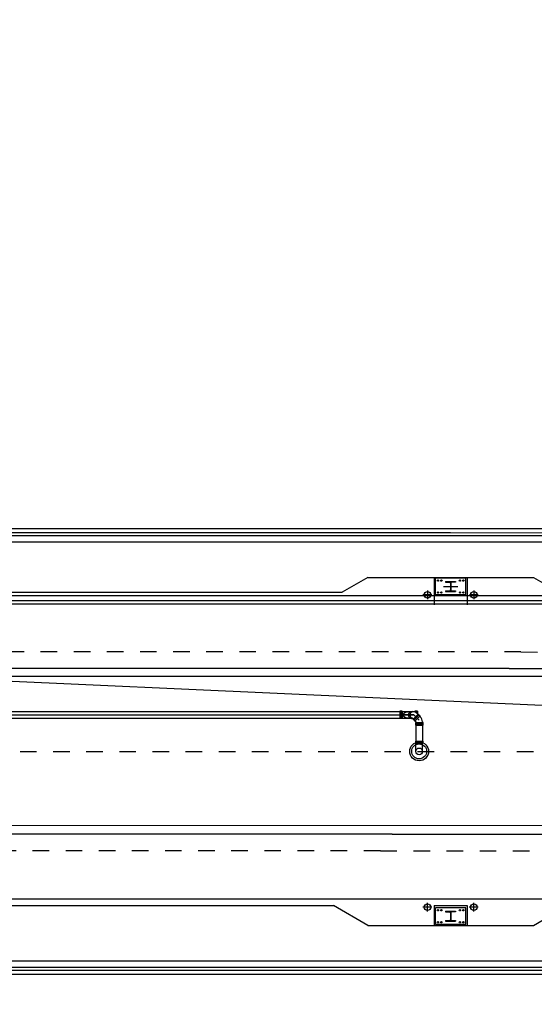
# Model space of a CAD drawing. Extents: x 0 to 1135, y 0 to 420.
# Tile 23 of 79: x 500 to 516, y 171 to 201. Entities that reach past the tile are written whole.
import ezdxf

# ---------------------------------------------------------------- set-up
doc = ezdxf.new("R2010")
doc.units = 0
doc.header["$LTSCALE"] = 2
doc.header["$MEASUREMENT"] = 0
for name, pattern in [('ACAD_ISO03W100', [0.5, 0.25, -0.25]), ('ACAD_ISO10W100W', [0.5, 0.25, -0.25]), ('AUSGEZOGEN', [0])]:
    doc.linetypes.add(name, pattern=pattern)
for name, color, linetype in [('Bahnachse', 7, 'CONTINUOUS'), ('BOESCHG', 8, 'AUSGEZOGEN'), ('FBRTOP', 8, 'AUSGEZOGEN'), ('Gleisachse', 7, 'CONTINUOUS'), ('GRENZL', 8, 'AUSGEZOGEN'), ('Ingenieurbauwerke', 15, 'CONTINUOUS')]:
    doc.layers.add(name, color=color, linetype=linetype)

msp = doc.modelspace()

# ---------------------------------------------------------------- linework, layer by layer
at = {"layer": 'Bahnachse', "linetype": 'ACAD_ISO10W100W'}
msp.add_line((468.305, 179.002), (556.111, 178.999), dxfattribs=at)
at = {"layer": 'BOESCHG'}
msp.add_lwpolyline([(240.26, 195.624, 0.000002), (211.79, 195.527, 0.000005), (200.503, 195.488, 0.000082)], format="xyb", dxfattribs=at)
at = {"layer": 'FBRTOP', "const_width": 0.5}
for points in [[(159.506, 218.371, 0.000005), (172.006, 218.371, 0.000002), (185.995, 218.371, 0.000002), (197.006, 218.371, 0.000005), (209.506, 218.371, -0.000006), (222.006, 218.371, -0.000002), (236.976, 218.371, -0.000002), (247.006, 218.371)], [(250.479, 222.371, -0.000002), (263.664, 222.37, -0.000002), (272.005, 222.37, -0.000033)], [(159.506, 222.371, 0.000005), (172.006, 222.371, 0.000002), (185.995, 222.371, 0.000002), (197.006, 222.371, 0.000005), (209.506, 222.371, -0.000006), (222.006, 222.371, -0.000002), (236.976, 222.371, -0.000003), (247.006, 222.371)], [(277.692, 222.37, -0.00001), (297.005, 222.366, -0.000009), (311.07, 222.363, -0.000011), (322.006, 222.36, -0.00004), (334.506, 222.355, 0.000056), (347.007, 222.351, 0.000011), (348.74, 222.351, -0.000027), (350.474, 222.35, -0.00003), (355.78, 222.348, -0.00001), (372.005, 222.341, -0.000005), (384.506, 222.336, 0.000013), (397.006, 222.33, 0.000004), (409.506, 222.325, -0.000007), (422.006, 222.32, -0.000002), (434.506, 222.314, 0.000003), (447.005, 222.309), (481.396, 222.294, 0)], [(277.691, 218.37, -0.00001), (297.005, 218.366, -0.000009), (311.07, 218.363, -0.000011), (322.005, 218.36, -0.00004), (334.505, 218.355, 0.000056), (347.005, 218.351, 0.000011), (348.739, 218.351, -0.000027), (350.473, 218.35, -0.00003), (355.779, 218.348, -0.00001), (372.004, 218.341, -0.000005), (384.504, 218.336, 0.000013), (397.004, 218.33, 0.000004), (409.504, 218.325, -0.000007), (422.005, 218.32, -0.000002), (434.504, 218.314, 0.000003), (447.004, 218.309), (478.458, 218.295, 0)], [(250.479, 218.371, -0.000002), (263.664, 218.37, -0.000003), (272.005, 218.37, -0.000033)]]:
    msp.add_lwpolyline(points, format="xyb", dxfattribs=at)
at = {"layer": 'Gleisachse', "linetype": 'Continuous'}
for p, q in [((469.82, 181.272), (569.923, 181.266)), ((469.82, 176.772), (569.922, 176.766))]:
    msp.add_line(p, q, dxfattribs=at)
at = {"layer": 'GRENZL'}
msp.add_line((590.362, 176.991), (452.878, 183.267), dxfattribs=at)
at = {"layer": 'Ingenieurbauwerke', "linetype": 'Continuous'}
for p, q in [((481.719, 185.728), (513.305, 185.726)), ((513.305, 185.726), (560.704, 185.723)), ((481.668, 185.603), (513.305, 185.601)), ((481.693, 185.513), (513.305, 185.511)), ((513.305, 185.601), (561.596, 185.598)), ((513.305, 185.511), (597.455, 185.506)), ((481.77, 185.328), (513.305, 185.326)), ((513.305, 185.326), (597.655, 185.321)), ((510.805, 184.251), (510.026, 183.801)), ((510.805, 184.251), (513.305, 184.251)), ((512.805, 184.251), (512.805, 183.426)), ((513.76, 184.226), (512.85, 184.226)), ((512.85, 183.726), (512.85, 184.226)), ((513.305, 184.251), (515.805, 184.25)), ((513.76, 183.726), (513.76, 184.226)), ((513.805, 184.251), (513.805, 183.426)), ((515.805, 184.25), (516.585, 183.8)), ((513.091, 183.976), (513.52, 183.976)), ((513.155, 184.126), (513.155, 184.107)), ((513.155, 184.126), (513.455, 184.126)), ((513.155, 184.107), (513.273, 184.107)), ((513.3, 184.08), (513.3, 183.872)), ((513.311, 184.08), (513.311, 183.872)), ((513.455, 184.107), (513.338, 184.107)), ((513.455, 184.126), (513.455, 184.107)), ((483.241, 183.702), (513.305, 183.701)), ((483.279, 183.802), (510.026, 183.801)), ((512.74, 183.726), (512.471, 183.726)), ((512.605, 183.86), (512.605, 183.591)), ((513.76, 183.726), (512.85, 183.726)), ((513.155, 183.845), (513.155, 183.826)), ((513.155, 183.845), (513.273, 183.845)), ((513.155, 183.826), (513.455, 183.826)), ((513.305, 183.701), (599.655, 183.695)), ((513.338, 183.845), (513.455, 183.845)), ((513.455, 183.845), (513.455, 183.826)), ((514.14, 183.726), (513.871, 183.726)), ((514.005, 183.86), (514.005, 183.591)), ((483.053, 183.452), (513.305, 183.451)), ((483.166, 183.552), (513.305, 183.551)), ((513.305, 183.551), (599.655, 183.545)), ((513.305, 183.451), (590.555, 183.446)), ((515.074, 181.501), (481.205, 181.503)), ((515.074, 181.501), (545.505, 181.499)), ((472.855, 180.203), (511.809, 180.201)), ((472.855, 180.103), (512.196, 180.101)), ((511.768, 180.211), (511.768, 179.991)), ((511.845, 180.211), (511.768, 180.211)), ((511.809, 180.201), (511.809, 180.001)), ((511.809, 180.201), (512.265, 180.201)), ((511.845, 180.211), (511.845, 179.991)), ((512.196, 180.101), (511.872, 180.101)), ((511.881, 180.103), (511.882, 180.105)), ((511.881, 180.1), (511.881, 180.103)), ((511.881, 180.098), (511.881, 180.1)), ((511.882, 180.095), (511.881, 180.098)), ((511.882, 180.113), (511.883, 180.115)), ((511.882, 180.11), (511.882, 180.113)), ((511.882, 180.108), (511.882, 180.11)), ((511.882, 180.105), (511.882, 180.108)), ((511.882, 180.093), (511.882, 180.095)), ((511.882, 180.091), (511.882, 180.093)), ((511.882, 180.088), (511.882, 180.091)), ((511.883, 180.086), (511.882, 180.088)), ((511.883, 180.117), (511.884, 180.12)), ((511.883, 180.115), (511.883, 180.117)), ((511.883, 180.083), (511.883, 180.086)), ((511.884, 180.081), (511.883, 180.083)), ((511.884, 180.12), (511.885, 180.122)), ((511.885, 180.078), (511.884, 180.081)), ((511.885, 180.122), (511.886, 180.125)), ((511.886, 180.076), (511.885, 180.078)), ((511.886, 180.127), (511.887, 180.129)), ((511.886, 180.125), (511.886, 180.127)), ((511.886, 180.074), (511.886, 180.076)), ((511.887, 180.071), (511.886, 180.074)), ((511.887, 180.129), (511.888, 180.132)), ((511.888, 180.069), (511.887, 180.071)), ((511.888, 180.132), (511.89, 180.134)), ((511.89, 180.067), (511.888, 180.069)), ((511.89, 180.134), (511.891, 180.136)), ((511.891, 180.064), (511.89, 180.067)), ((511.891, 180.136), (511.892, 180.139)), ((511.892, 180.062), (511.891, 180.064)), ((511.892, 180.139), (511.893, 180.141)), ((511.893, 180.06), (511.892, 180.062)), ((511.893, 180.141), (511.895, 180.143)), ((511.895, 180.058), (511.893, 180.06)), ((511.895, 180.143), (511.896, 180.145)), ((511.896, 180.055), (511.895, 180.058)), ((511.896, 180.145), (511.898, 180.147)), ((511.898, 180.053), (511.896, 180.055)), ((511.898, 180.147), (511.9, 180.15)), ((511.9, 180.051), (511.898, 180.053)), ((511.9, 180.15), (511.901, 180.152)), ((511.901, 180.049), (511.9, 180.051)), ((511.901, 180.152), (511.903, 180.154)), ((511.903, 180.154), (511.905, 180.156)), ((511.905, 180.156), (511.907, 180.158)), ((511.907, 180.158), (511.909, 180.16)), ((511.909, 180.16), (511.911, 180.162)), ((511.911, 180.162), (511.913, 180.164)), ((511.913, 180.164), (511.916, 180.166)), ((511.916, 180.166), (511.918, 180.167)), ((511.918, 180.167), (511.92, 180.169)), ((511.92, 180.169), (511.923, 180.171)), ((511.923, 180.171), (511.925, 180.173)), ((511.925, 180.173), (511.928, 180.174)), ((511.928, 180.174), (511.93, 180.176)), ((511.93, 180.176), (511.933, 180.178)), ((511.933, 180.178), (511.936, 180.179)), ((511.936, 180.179), (511.938, 180.181)), ((511.938, 180.181), (511.941, 180.182)), ((511.941, 180.182), (511.944, 180.183)), ((511.944, 180.183), (511.947, 180.185)), ((511.947, 180.185), (511.95, 180.186)), ((511.95, 180.186), (511.953, 180.187)), ((511.953, 180.187), (511.956, 180.188)), ((511.956, 180.188), (511.959, 180.19)), ((511.959, 180.19), (511.962, 180.191)), ((511.962, 180.191), (511.965, 180.192)), ((511.965, 180.192), (511.969, 180.193)), ((511.969, 180.193), (511.972, 180.194)), ((511.972, 180.194), (511.975, 180.194)), ((511.975, 180.194), (511.978, 180.195)), ((511.978, 180.195), (511.982, 180.196)), ((511.982, 180.196), (511.985, 180.197)), ((511.985, 180.197), (511.988, 180.197)), ((511.988, 180.197), (511.992, 180.198)), ((511.992, 180.198), (511.995, 180.198)), ((511.995, 180.198), (511.998, 180.199)), ((511.998, 180.199), (512.002, 180.199)), ((512.002, 180.199), (512.005, 180.2)), ((512.005, 180.2), (512.009, 180.2)), ((512.009, 180.2), (512.012, 180.2)), ((512.012, 180.2), (512.016, 180.2)), ((512.016, 180.2), (512.019, 180.2)), ((512.019, 180.2), (512.023, 180.2)), ((512.04, 180.107), (512.041, 180.109)), ((512.04, 180.104), (512.04, 180.107)), ((512.04, 180.101), (512.04, 180.104)), ((512.04, 180.099), (512.04, 180.101)), ((512.04, 180.096), (512.04, 180.099)), ((512.04, 180.093), (512.04, 180.096)), ((512.04, 180.091), (512.04, 180.093)), ((512.04, 180.088), (512.04, 180.091)), ((512.041, 180.086), (512.04, 180.088)), ((512.041, 180.117), (512.042, 180.12)), ((512.041, 180.115), (512.041, 180.117)), ((512.041, 180.112), (512.041, 180.115)), ((512.041, 180.109), (512.041, 180.112)), ((512.041, 180.083), (512.041, 180.086)), ((512.041, 180.08), (512.041, 180.083)), ((512.041, 180.078), (512.041, 180.08)), ((512.042, 180.075), (512.041, 180.078)), ((512.042, 180.122), (512.043, 180.125)), ((512.042, 180.12), (512.042, 180.122)), ((512.042, 180.073), (512.042, 180.075)), ((512.043, 180.07), (512.042, 180.073)), ((512.043, 180.128), (512.044, 180.13)), ((512.043, 180.125), (512.043, 180.128)), ((512.043, 180.067), (512.043, 180.07)), ((512.044, 180.065), (512.043, 180.067)), ((512.044, 180.133), (512.045, 180.135)), ((512.044, 180.13), (512.044, 180.133)), ((512.044, 180.062), (512.044, 180.065)), ((512.045, 180.06), (512.044, 180.062)), ((512.045, 180.135), (512.046, 180.138)), ((512.046, 180.057), (512.045, 180.06)), ((512.046, 180.138), (512.047, 180.14)), ((512.047, 180.055), (512.046, 180.057)), ((512.047, 180.142), (512.048, 180.145)), ((512.047, 180.14), (512.047, 180.142)), ((512.047, 180.052), (512.047, 180.055)), ((512.048, 180.05), (512.047, 180.052)), ((512.048, 180.145), (512.049, 180.147)), ((512.049, 180.147), (512.05, 180.15)), ((512.05, 180.15), (512.051, 180.152)), ((512.051, 180.152), (512.052, 180.154)), ((512.052, 180.154), (512.053, 180.156)), ((512.053, 180.156), (512.054, 180.159)), ((512.054, 180.159), (512.055, 180.161)), ((512.055, 180.161), (512.056, 180.163)), ((512.056, 180.163), (512.058, 180.165)), ((512.058, 180.165), (512.059, 180.167)), ((512.059, 180.167), (512.06, 180.169)), ((512.06, 180.169), (512.061, 180.171)), ((512.061, 180.171), (512.063, 180.173)), ((512.063, 180.173), (512.064, 180.175)), ((512.064, 180.175), (512.066, 180.177)), ((512.066, 180.177), (512.067, 180.178)), ((512.067, 180.178), (512.068, 180.18)), ((512.068, 180.18), (512.07, 180.182)), ((512.07, 180.182), (512.072, 180.183)), ((512.072, 180.183), (512.073, 180.185)), ((512.073, 180.185), (512.075, 180.186)), ((512.075, 180.186), (512.076, 180.188)), ((512.076, 180.188), (512.078, 180.189)), ((512.078, 180.189), (512.08, 180.191)), ((512.08, 180.191), (512.081, 180.192)), ((512.081, 180.192), (512.083, 180.193)), ((512.083, 180.193), (512.085, 180.194)), ((512.085, 180.194), (512.087, 180.195)), ((512.086, 180.201), (512.096, 180.201)), ((512.087, 180.195), (512.088, 180.197)), ((512.087, 180.114), (512.088, 180.117)), ((512.087, 180.111), (512.087, 180.114)), ((512.087, 180.108), (512.087, 180.111)), ((512.087, 180.105), (512.087, 180.108)), ((512.087, 180.102), (512.087, 180.105)), ((512.087, 180.099), (512.087, 180.102)), ((512.087, 180.097), (512.087, 180.099)), ((512.087, 180.094), (512.087, 180.097)), ((512.087, 180.091), (512.087, 180.094)), ((512.087, 180.088), (512.087, 180.091)), ((512.087, 180.085), (512.087, 180.088)), ((512.087, 180.082), (512.087, 180.085)), ((512.088, 180.079), (512.087, 180.082)), ((512.088, 180.197), (512.09, 180.198)), ((512.088, 180.12), (512.089, 180.123)), ((512.088, 180.117), (512.088, 180.12)), ((512.088, 180.076), (512.088, 180.079)), ((512.089, 180.073), (512.088, 180.076)), ((512.089, 180.126), (512.09, 180.128)), ((512.089, 180.123), (512.089, 180.126)), ((512.089, 180.07), (512.089, 180.073)), ((512.09, 180.068), (512.089, 180.07)), ((512.09, 180.198), (512.092, 180.199)), ((512.09, 180.128), (512.091, 180.131)), ((512.09, 180.065), (512.09, 180.068)), ((512.091, 180.062), (512.09, 180.065)), ((512.091, 180.134), (512.092, 180.137)), ((512.091, 180.131), (512.091, 180.134)), ((512.092, 180.059), (512.091, 180.062)), ((512.092, 180.199), (512.094, 180.199)), ((512.092, 180.137), (512.093, 180.139)), ((512.093, 180.056), (512.092, 180.059)), ((512.093, 180.139), (512.094, 180.142)), ((512.093, 180.054), (512.093, 180.056)), ((512.094, 180.051), (512.093, 180.054)), ((512.094, 180.199), (512.096, 180.2)), ((512.094, 180.142), (512.095, 180.145)), ((512.095, 180.048), (512.094, 180.051)), ((512.095, 180.145), (512.096, 180.147)), ((512.096, 180.2), (512.097, 180.201)), ((512.096, 180.147), (512.097, 180.15)), ((512.097, 180.201), (512.099, 180.202)), ((512.097, 180.15), (512.098, 180.153)), ((512.098, 180.153), (512.099, 180.155)), ((512.099, 180.202), (512.101, 180.202)), ((512.099, 180.155), (512.1, 180.157)), ((512.1, 180.157), (512.101, 180.16)), ((512.101, 180.202), (512.103, 180.203)), ((512.101, 180.16), (512.102, 180.162)), ((512.102, 180.162), (512.104, 180.165)), ((512.103, 180.203), (512.105, 180.203)), ((512.104, 180.165), (512.105, 180.167)), ((512.105, 180.203), (512.107, 180.204)), ((512.105, 180.167), (512.107, 180.169)), ((512.107, 180.204), (512.109, 180.204)), ((512.107, 180.169), (512.108, 180.171)), ((512.108, 180.171), (512.11, 180.173)), ((512.109, 180.204), (512.111, 180.204)), ((512.11, 180.173), (512.111, 180.175)), ((512.111, 180.204), (512.113, 180.205)), ((512.111, 180.175), (512.113, 180.177)), ((512.113, 180.205), (512.115, 180.205)), ((512.113, 180.177), (512.114, 180.179)), ((512.114, 180.179), (512.116, 180.181)), ((512.115, 180.205), (512.117, 180.205)), ((512.116, 180.181), (512.118, 180.183)), ((512.117, 180.205), (512.168, 180.205)), ((512.117, 180.205), (512.119, 180.205)), ((512.118, 180.183), (512.119, 180.185)), ((512.119, 180.205), (512.121, 180.205)), ((512.119, 180.185), (512.121, 180.186)), ((512.121, 180.186), (512.123, 180.188)), ((512.123, 180.188), (512.125, 180.19)), ((512.125, 180.19), (512.127, 180.191)), ((512.127, 180.191), (512.128, 180.193)), ((512.128, 180.193), (512.13, 180.194)), ((512.13, 180.194), (512.132, 180.195)), ((512.132, 180.195), (512.134, 180.196)), ((512.134, 180.196), (512.136, 180.197)), ((512.136, 180.197), (512.138, 180.198)), ((512.138, 180.198), (512.14, 180.199)), ((512.14, 180.199), (512.142, 180.2)), ((512.142, 180.201), (512.265, 180.201)), ((512.142, 180.201), (512.265, 180.201)), ((512.142, 180.201), (512.146, 180.201)), ((512.142, 180.2), (512.144, 180.201)), ((512.144, 180.201), (512.147, 180.202)), ((512.147, 180.202), (512.149, 180.203)), ((512.149, 180.203), (512.151, 180.203)), ((512.151, 180.203), (512.153, 180.204)), ((512.153, 180.204), (512.155, 180.204)), ((512.155, 180.204), (512.157, 180.204)), ((512.157, 180.204), (512.159, 180.205)), ((512.159, 180.205), (512.161, 180.205)), ((512.161, 180.205), (512.164, 180.205)), ((512.164, 180.205), (512.166, 180.205)), ((512.166, 180.205), (512.168, 180.205)), ((512.168, 180.205), (512.17, 180.205)), ((512.17, 180.205), (512.172, 180.205)), ((512.171, 179.971), (512.326, 180.126)), ((512.172, 180.205), (512.174, 180.204)), ((512.174, 180.204), (512.177, 180.204)), ((512.177, 180.204), (512.179, 180.204)), ((512.179, 180.204), (512.181, 180.203)), ((512.181, 180.203), (512.183, 180.202)), ((512.183, 180.202), (512.185, 180.202)), ((512.185, 180.202), (512.187, 180.201)), ((512.187, 180.201), (512.189, 180.2)), ((512.189, 180.2), (512.191, 180.199)), ((512.191, 180.199), (512.193, 180.198)), ((512.196, 180.101), (512.355, 179.942)), ((512.345, 180.094), (512.203, 179.952)), ((512.345, 180.094), (512.203, 179.952)), ((512.346, 180.092), (512.205, 179.95)), ((512.348, 180.09), (512.207, 179.949)), ((512.348, 180.09), (512.207, 179.949)), ((512.301, 180.211), (512.224, 180.211)), ((512.224, 180.211), (512.224, 180.186)), ((512.225, 179.916), (512.381, 180.072)), ((512.265, 180.201), (512.265, 180.166)), ((512.301, 180.211), (512.301, 180.137)), ((512.345, 180.094), (512.302, 180.136)), ((512.326, 180.126), (512.381, 180.072)), ((512.348, 180.09), (512.391, 180.047)), ((497.426, 180.002), (511.809, 180.001)), ((511.845, 179.991), (511.768, 179.991)), ((511.809, 180.001), (512.085, 180.001)), ((511.903, 180.047), (511.901, 180.049)), ((511.905, 180.045), (511.903, 180.047)), ((511.907, 180.043), (511.905, 180.045)), ((511.909, 180.041), (511.907, 180.043)), ((511.911, 180.039), (511.909, 180.041)), ((511.913, 180.037), (511.911, 180.039)), ((511.916, 180.035), (511.913, 180.037)), ((511.918, 180.033), (511.916, 180.035)), ((511.92, 180.031), (511.918, 180.033)), ((511.923, 180.03), (511.92, 180.031)), ((511.925, 180.028), (511.923, 180.03)), ((511.928, 180.026), (511.925, 180.028)), ((511.93, 180.025), (511.928, 180.026)), ((511.933, 180.023), (511.93, 180.025)), ((511.936, 180.022), (511.933, 180.023)), ((511.938, 180.02), (511.936, 180.022)), ((511.941, 180.019), (511.938, 180.02)), ((511.944, 180.017), (511.941, 180.019)), ((511.947, 180.016), (511.944, 180.017)), ((511.95, 180.015), (511.947, 180.016)), ((511.953, 180.013), (511.95, 180.015)), ((511.956, 180.012), (511.953, 180.013)), ((511.959, 180.011), (511.956, 180.012)), ((511.962, 180.01), (511.959, 180.011)), ((511.965, 180.009), (511.962, 180.01)), ((511.969, 180.008), (511.965, 180.009)), ((511.972, 180.007), (511.969, 180.008)), ((511.975, 180.006), (511.972, 180.007)), ((511.978, 180.005), (511.975, 180.006)), ((511.982, 180.005), (511.978, 180.005)), ((511.985, 180.004), (511.982, 180.005)), ((511.988, 180.003), (511.985, 180.004)), ((511.992, 180.003), (511.988, 180.003)), ((511.995, 180.002), (511.992, 180.003)), ((511.998, 180.002), (511.995, 180.002)), ((512.002, 180.001), (511.998, 180.002)), ((512.005, 180.001), (512.002, 180.001)), ((512.009, 180.001), (512.005, 180.001)), ((512.012, 180.001), (512.009, 180.001)), ((512.016, 180), (512.012, 180.001)), ((512.019, 180), (512.016, 180)), ((512.023, 180), (512.019, 180)), ((512.049, 180.048), (512.048, 180.05)), ((512.05, 180.045), (512.049, 180.048)), ((512.051, 180.043), (512.05, 180.045)), ((512.052, 180.041), (512.051, 180.043)), ((512.053, 180.039), (512.052, 180.041)), ((512.054, 180.036), (512.053, 180.039)), ((512.055, 180.034), (512.054, 180.036)), ((512.056, 180.032), (512.055, 180.034)), ((512.058, 180.03), (512.056, 180.032)), ((512.059, 180.028), (512.058, 180.03)), ((512.06, 180.026), (512.059, 180.028)), ((512.061, 180.024), (512.06, 180.026)), ((512.063, 180.022), (512.061, 180.024)), ((512.064, 180.02), (512.063, 180.022)), ((512.066, 180.018), (512.064, 180.02)), ((512.067, 180.017), (512.066, 180.018)), ((512.069, 180.015), (512.067, 180.017)), ((512.07, 180.013), (512.069, 180.015)), ((512.072, 180.012), (512.07, 180.013)), ((512.073, 180.01), (512.072, 180.012)), ((512.075, 180.009), (512.073, 180.01)), ((512.076, 180.007), (512.075, 180.009)), ((512.078, 180.006), (512.076, 180.007)), ((512.08, 180.004), (512.078, 180.006)), ((512.081, 180.003), (512.08, 180.004)), ((512.083, 180.002), (512.081, 180.003)), ((512.085, 180.001), (512.083, 180.002)), ((512.087, 179.999), (512.085, 180.001)), ((512.088, 179.998), (512.087, 179.999)), ((512.09, 179.997), (512.088, 179.998)), ((512.092, 179.996), (512.09, 179.997)), ((512.094, 179.996), (512.092, 179.996)), ((512.096, 179.995), (512.094, 179.996)), ((512.096, 180.046), (512.095, 180.048)), ((512.097, 180.043), (512.096, 180.046)), ((512.098, 179.994), (512.096, 179.995)), ((512.098, 180.041), (512.097, 180.043)), ((512.1, 180.038), (512.098, 180.041)), ((512.099, 179.993), (512.098, 179.994)), ((512.101, 179.993), (512.099, 179.993)), ((512.101, 180.036), (512.1, 180.038)), ((512.102, 180.034), (512.101, 180.036)), ((512.103, 179.992), (512.101, 179.993)), ((512.103, 180.031), (512.102, 180.034)), ((512.105, 180.029), (512.103, 180.031)), ((512.105, 179.992), (512.103, 179.992)), ((512.106, 180.027), (512.105, 180.029)), ((512.107, 179.991), (512.105, 179.992)), ((512.108, 180.024), (512.106, 180.027)), ((512.109, 179.991), (512.107, 179.991)), ((512.109, 180.022), (512.108, 180.024)), ((512.111, 180.02), (512.109, 180.022)), ((512.111, 179.991), (512.109, 179.991)), ((512.112, 180.018), (512.111, 180.02)), ((512.113, 179.99), (512.111, 179.991)), ((512.114, 180.016), (512.112, 180.018)), ((512.115, 179.99), (512.113, 179.99)), ((512.115, 180.014), (512.114, 180.016)), ((512.117, 180.013), (512.115, 180.014)), ((512.117, 179.99), (512.115, 179.99)), ((512.119, 180.011), (512.117, 180.013)), ((512.119, 179.99), (512.117, 179.99)), ((512.121, 180.009), (512.119, 180.011)), ((512.119, 179.99), (512.165, 179.99)), ((512.122, 180.007), (512.121, 180.009)), ((512.124, 180.006), (512.122, 180.007)), ((512.126, 180.004), (512.124, 180.006)), ((512.128, 180.003), (512.126, 180.004)), ((512.13, 180.002), (512.128, 180.003)), ((512.132, 180), (512.13, 180.002)), ((512.132, 180.001), (512.146, 180.001)), ((512.132, 180.001), (512.146, 180.001)), ((512.134, 179.999), (512.132, 180)), ((512.136, 179.998), (512.134, 179.999)), ((512.138, 179.997), (512.136, 179.998)), ((512.14, 179.996), (512.138, 179.997)), ((512.142, 179.995), (512.14, 179.996)), ((512.144, 179.994), (512.142, 179.995)), ((512.146, 179.993), (512.144, 179.994)), ((512.148, 179.993), (512.146, 179.993)), ((512.15, 179.992), (512.148, 179.993)), ((512.152, 179.991), (512.15, 179.992)), ((512.154, 179.991), (512.152, 179.991)), ((512.157, 179.991), (512.154, 179.991)), ((512.159, 179.99), (512.157, 179.991)), ((512.161, 179.99), (512.159, 179.99)), ((512.203, 179.952), (512.16, 179.995)), ((512.163, 179.99), (512.161, 179.99)), ((512.165, 179.99), (512.163, 179.99)), ((512.171, 179.971), (512.225, 179.916)), ((512.207, 179.949), (512.249, 179.906)), ((512.245, 179.868), (512.465, 179.868)), ((512.245, 179.868), (512.245, 179.791)), ((512.245, 179.791), (512.465, 179.791)), ((512.255, 179.892), (512.255, 179.27)), ((512.455, 179.832), (512.255, 179.832)), ((512.455, 179.827), (512.255, 179.827)), ((512.455, 179.892), (512.455, 179.27)), ((512.465, 179.868), (512.465, 179.791)), ((512.245, 179.311), (512.465, 179.311)), ((512.245, 179.311), (512.245, 179.234)), ((512.245, 179.234), (512.465, 179.234)), ((512.455, 179.275), (512.255, 179.275)), ((512.255, 179.27), (512.455, 179.27)), ((512.255, 179.001), (512.255, 179.27)), ((512.455, 179.001), (512.455, 179.27)), ((512.465, 179.311), (512.465, 179.234)), ((511.537, 176.501), (481.204, 176.503)), ((511.537, 176.501), (545.504, 176.499)), ((426.955, 174.556), (513.305, 174.551)), ((512.605, 174.166), (512.605, 174.435)), ((513.305, 174.551), (590.555, 174.546)), ((514.005, 174.166), (514.005, 174.435)), ((471.844, 174.353), (509.766, 174.351)), ((510.805, 173.751), (509.766, 174.351)), ((512.739, 174.301), (512.47, 174.301)), ((512.805, 174.351), (512.805, 173.751)), ((512.805, 174.351), (513.805, 174.351)), ((513.76, 174.276), (512.85, 174.276)), ((512.85, 173.776), (512.85, 174.276)), ((513.155, 174.176), (513.455, 174.176)), ((513.155, 174.176), (513.155, 174.157)), ((513.155, 174.157), (513.272, 174.157)), ((513.299, 174.13), (513.299, 173.922)), ((513.31, 174.13), (513.31, 173.922)), ((513.455, 174.157), (513.337, 174.157)), ((513.455, 174.176), (513.455, 174.157)), ((513.76, 173.776), (513.76, 174.276)), ((513.805, 174.351), (513.805, 173.751)), ((514.139, 174.301), (513.87, 174.301)), ((515.805, 173.75), (516.844, 174.35)), ((513.155, 173.895), (513.272, 173.895)), ((513.155, 173.895), (513.155, 173.876)), ((513.155, 173.876), (513.455, 173.876)), ((513.337, 173.895), (513.455, 173.895)), ((513.455, 173.895), (513.455, 173.876)), ((510.805, 173.751), (513.305, 173.751)), ((513.76, 173.776), (512.85, 173.776)), ((513.305, 173.751), (515.805, 173.75)), ((441.555, 172.68), (513.305, 172.676)), ((513.305, 172.676), (597.655, 172.671)), ((429.155, 172.496), (513.305, 172.491)), ((429.155, 172.406), (513.305, 172.401)), ((513.305, 172.491), (597.455, 172.486)), ((513.305, 172.401), (597.455, 172.396)), ((428.955, 172.281), (513.305, 172.276)), ((513.305, 172.276), (597.655, 172.271))]:
    msp.add_line(p, q, dxfattribs=at)
at = {"layer": 'Ingenieurbauwerke', "linetype": 'ACAD_ISO03W100'}
for p, q in [((515.427, 182), (441.855, 182.005)), ((515.427, 182), (584.755, 181.996)), ((511.183, 176.001), (441.855, 176.005)), ((511.183, 176.001), (584.755, 175.996))]:
    msp.add_line(p, q, dxfattribs=at)
at = {"layer": 'Ingenieurbauwerke', "linetype": 'Continuous'}
for centre, radius in [((512.92, 184.156), 0.02), ((513.025, 184.156), 0.02), ((513.585, 184.156), 0.02), ((513.69, 184.156), 0.02), ((512.605, 183.726), 0.1), ((512.92, 183.796), 0.02), ((513.025, 183.796), 0.02), ((513.585, 183.796), 0.02), ((513.69, 183.796), 0.02), ((514.005, 183.726), 0.1), ((512.355, 179.001), 0.285), ((512.355, 179.001), 0.225), ((512.355, 179.001), 0.1), ((512.605, 174.301), 0.1), ((512.92, 174.206), 0.02), ((513.025, 174.206), 0.02), ((513.585, 174.206), 0.02), ((513.69, 174.206), 0.02), ((514.005, 174.301), 0.1), ((512.92, 173.846), 0.02), ((513.025, 173.846), 0.02), ((513.585, 173.846), 0.02), ((513.69, 173.846), 0.02)]:
    msp.add_circle(centre, radius, dxfattribs=at)
for centre, radius, start, end in [((513.273, 184.08), 0.027, 359.9965, 89.9965), ((513.338, 184.08), 0.027, 89.9965, 179.9965), ((513.273, 183.872), 0.027, 269.9965, 359.9965), ((513.338, 183.872), 0.027, 179.9965, 269.9965), ((512.146, 179.981), 0.22, 44.9965, 89.9965), ((512.146, 179.981), 0.02, 44.9965, 89.9965), ((512.235, 179.892), 0.02, 359.8486, 44.9965), ((512.235, 179.892), 0.22, 359.9519, 44.9965), ((513.272, 174.13), 0.027, 359.9965, 89.9965), ((513.337, 174.13), 0.027, 89.9965, 179.9965), ((513.272, 173.922), 0.027, 269.9965, 359.9965), ((513.337, 173.922), 0.027, 179.9965, 269.9965)]:
    msp.add_arc(centre, radius, start, end, dxfattribs=at)

doc.saveas('drawing.dxf')
